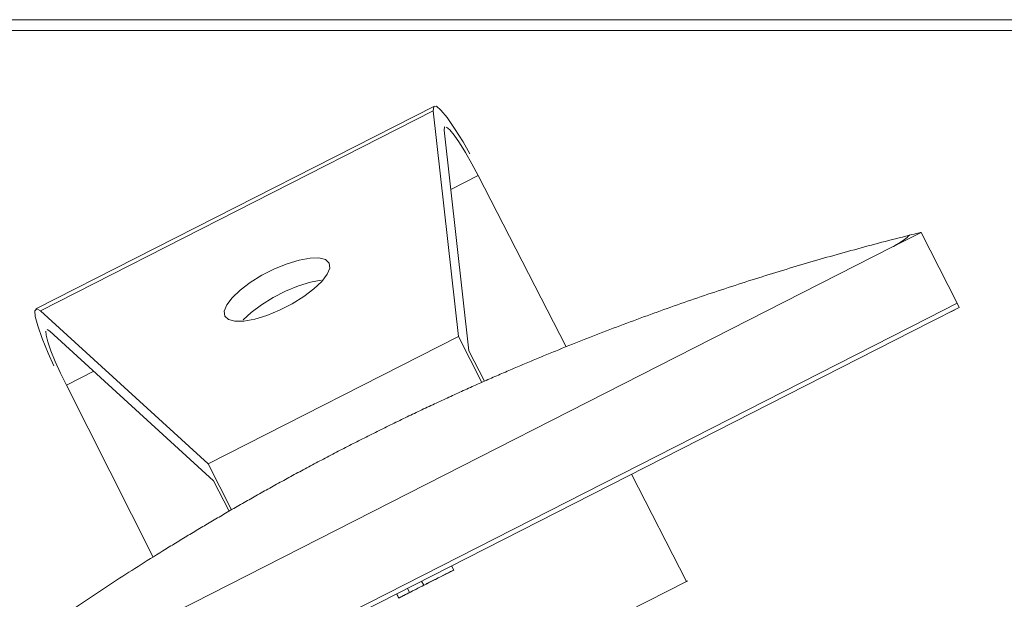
# Model space of a CAD drawing. Header units: millimetres. Extents: x 256092 to 341172, y 103077 to 145077.
# Tile 69 of 139: x 300188 to 300609, y 137891 to 138139. Entities that reach past the tile are written whole.
import ezdxf

# ---------------------------------------------------------------- set-up
doc = ezdxf.new("R2010")
doc.units = ezdxf.units.MM
doc.layers.add('I-FURN', color=62, linetype='Continuous', lineweight=9)
doc.layers.add('Q-SPCQ', color=250, linetype='Continuous', lineweight=9)

# ---------------------------------------------------------------- blocks, each defined once
blk = doc.blocks.new('Station_Teacher-Mien_Company-Double-Pedestal-THX - THX Double_Fixed Height_60x30-643774-3_ k sisustuse plaan')
at = {"layer": 'I-FURN'}
for p, q in [((-695.44, -376.44), (695.44, -376.44)), ((-700, -381), (700, -381))]:
    blk.add_line(p, q, dxfattribs=at)
blk = doc.blocks.new('Speciality-Electrical-Apple-iMac - Speciality-Electrical-Apple-iMac-V56-3_ k sisustuse plaan')
at = {"layer": 'Q-SPCQ'}
for p, q in [((95.55, 142.52), (-95.55, 142.52)), ((-94.24, 140.95), (-60, 50)), ((94.24, 140.95), (-94.24, 140.95)), ((60, 50), (94.24, 140.95)), ((-61.27, 42.63), (-94.62, 131.4)), ((94.62, 131.4), (61.27, 42.63)), ((95.34, 132.46), (94.62, 131.4)), ((-98.73, 107.52), (-99, 25.23)), ((-85.65, 107.52), (-98.73, 107.52)), ((98.73, 107.52), (85.65, 107.52)), ((99, 25.23), (98.73, 107.52)), ((-60, 50), (60, 50)), ((-60, 50), (-60, 28.02)), ((60, 28.02), (60, 50)), ((-61.27, 27.94), (-61.27, 42.63)), ((61.27, 42.63), (61.27, 27.94)), ((-242.49, 0), (-256.5, 0)), ((-256.5, 0), (-256.5, -34)), ((-256.5, 0), (-242.49, 0)), ((242.49, 0), (-242.49, 0)), ((-242.49, 0), (242.49, 0)), ((-256.5, -34), (-256.5, -36)), ((-256.5, -34), (-242.49, -34)), ((-256.5, -34), (-256.5, -36)), ((-256.5, -34), (-242.49, -34)), ((-256.5, -36), (-256.5, -34)), ((-242.49, -36), (-256.5, -36)), ((-252.4, -36), (-256.5, -36)), ((-242.49, -34), (242.49, -34)), ((-242.49, -34), (242.49, -34)), ((242.49, -36), (-242.49, -36)), ((-99.2, -36), (-99.37, -87.44)), ((-12.93, -36), (-12.93, -38)), ((1.42, -36), (1.42, -38)), ((8.23, -38), (8.23, -36)), ((13.4, -38), (13.4, -36)), ((13.45, -36), (13.45, -38)), ((8.23, -38), (1.42, -38)), ((1.42, -38), (8.23, -38)), ((13.45, -38), (7.27, -38)), ((7.27, -38), (13.4, -38)), ((-99.37, -87.44), (-100, -87.44)), ((99.37, -87.44), (-99.37, -87.44))]:
    blk.add_line(p, q, dxfattribs=at)
at = {"layer": 'Q-SPCQ', "flags": 128}
for points in [[(-99.82, 117.42), (-99.52, 123.3), (-98.95, 130.11), (-98.19, 135.69), (-97.29, 139.74), (-96.3, 142.03), (-95.26, 142.44), (-94.24, 140.95)], [(94.24, 140.95), (95.26, 142.44), (96.3, 142.03), (97.29, 139.74), (98.19, 135.69), (98.95, 130.11), (99.52, 123.3), (99.82, 117.42)], [(-96.08, 132.17), (-96.8, 130.53), (-97.44, 127.64), (-97.98, 123.66), (-98.39, 118.79), (-98.64, 113.31), (-98.73, 107.52)], [(-94.62, 131.4), (-95.34, 132.46), (-95.55, 132.52)], [(98.73, 107.52), (98.64, 113.31), (98.39, 118.79), (97.98, 123.66), (97.44, 127.64), (96.8, 130.53), (96.08, 132.17)], [(-25, 103.13), (-24.27, 105.14), (-22.14, 107.04), (-18.71, 108.72), (-14.2, 110.07), (-8.87, 111.01), (-3.01, 111.5), (3.01, 111.5), (8.87, 111.01), (14.2, 110.07), (18.71, 108.72), (22.14, 107.04), (24.27, 105.14), (25, 103.13)], [(25, 103.13), (24.27, 101.11), (22.14, 99.21), (18.71, 97.53), (14.2, 96.19), (8.87, 95.24), (3.01, 94.75), (-3.01, 94.75), (-8.87, 95.24), (-14.2, 96.19), (-18.71, 97.53), (-22.14, 99.21), (-24.27, 101.11), (-25, 103.13)], [(18.71, 98.09), (14.2, 99.44), (8.87, 100.39), (3.01, 100.88), (-3.01, 100.88), (-8.87, 100.39), (-14.2, 99.44), (-18.71, 98.09)]]:
    blk.add_lwpolyline(points, dxfattribs=at)
at = {"layer": 'Q-SPCQ'}
for points, knots in [([(-251.45, 1.17), (-243.56, 2.98), (-227.73, 6.44), (-203.87, 11.11), (-179.88, 15.26), (-155.73, 18.91), (-131.37, 22.05), (-110.81, 24.24), (-96.23, 25.55), (-87.83, 26.23), (-81.46, 26.71), (-75.06, 27.16), (-68.62, 27.57), (-62.12, 27.95), (-55.53, 28.3), (-48.86, 28.61), (-42.12, 28.88), (-35.3, 29.12), (-28.41, 29.31), (-21.4, 29.47), (-14.28, 29.58), (-7.12, 29.65), (0, 29.67), (7.12, 29.65), (14.29, 29.58), (21.41, 29.47), (28.43, 29.31), (35.32, 29.12), (42.13, 28.88), (48.87, 28.61), (55.53, 28.3), (62.12, 27.95), (68.62, 27.57), (75.06, 27.16), (81.46, 26.71), (87.83, 26.23), (96.23, 25.55), (110.82, 24.24), (131.37, 22.05), (155.73, 18.91), (179.88, 15.26), (203.87, 11.11), (227.73, 6.44), (243.56, 2.98), (251.45, 1.17)], [0, 0, 0, 0, 0.05, 0.1, 0.15, 0.2, 0.25, 0.3, 0.325, 0.3375, 0.35, 0.3625, 0.375, 0.3875, 0.4, 0.4125, 0.425, 0.4375, 0.45, 0.4625, 0.475, 0.4875, 0.5, 0.5125, 0.525, 0.5375, 0.55, 0.5625, 0.575, 0.5875, 0.6, 0.6125, 0.625, 0.6375, 0.65, 0.6625, 0.675, 0.7, 0.75, 0.8, 0.85, 0.9, 0.95, 1, 1, 1, 1]), ([(1.42, -38), (-0.73, -38), (-4.98, -38), (-17.69, -38), (-5.54, -38), (-1.44, -38), (0.79, -38), (1.42, -38)], [0, 0, 0, 0, 0.0431021, 0.1228068, 0.2006926, 0.2534209, 0.2669599, 0.2669599, 0.2669599, 0.2669599]), ([(1.42, -38), (2.05, -38), (4.27, -38), (7.31, -38), (11.93, -38), (13.45, -38)], [0, 0, 0, 0, 0.013539, 0.0662673, 0.1069028, 0.1069028, 0.1069028, 0.1069028]), ([(13.4, -38), (11.58, -38), (6.64, -38), (3.56, -38), (1.42, -38)], [0.17795852, 0.17795852, 0.17795852, 0.17795852, 0.22385776, 0.26695985, 0.26695985, 0.26695985, 0.26695985])]:
    blk.add_open_spline(points, degree=3, knots=knots, dxfattribs=at)
for points in [[(-256.5, 0), (-256.5, 0), (-255.57, 0.22), (-253.01, 0.81), (-251.45, 1.17)], [(-251.45, 1.17), (-253.01, 0.81), (-254.29, 0.51), (-255.16, 0.31)], [(-242.49, 0), (-243.58, 0), (-245.76, 0.09), (-248.84, 0.51), (-250.64, 0.92), (-251.45, 1.17)], [(-251.45, 1.17), (-250.64, 0.92), (-248.84, 0.51), (-246.79, 0.23), (-245.73, 0.14)], [(-245.53, 0.12), (-244.54, 0.04), (-243.51, 0), (-242.49, 0)]]:
    blk.add_open_spline(points, degree=3, dxfattribs=at)

msp = doc.modelspace()

# ---------------------------------------------------------------- block references
at = {"layer": 'I-FURN', "xscale": -1, "rotation": 26.97949682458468}
msp.add_blockref('Speciality-Electrical-Apple-iMac - Speciality-Electrical-Apple-iMac-V56-3_ k sisustuse plaan', (300344.59, 137931.56), dxfattribs=at)
at = {"layer": 'I-FURN', "rotation": 180.0000000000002}
msp.add_blockref('Station_Teacher-Mien_Company-Double-Pedestal-THX - THX Double_Fixed Height_60x30-643774-3_ k sisustuse plaan', (300779.22, 137757.85), dxfattribs=at)

doc.saveas('drawing.dxf')
